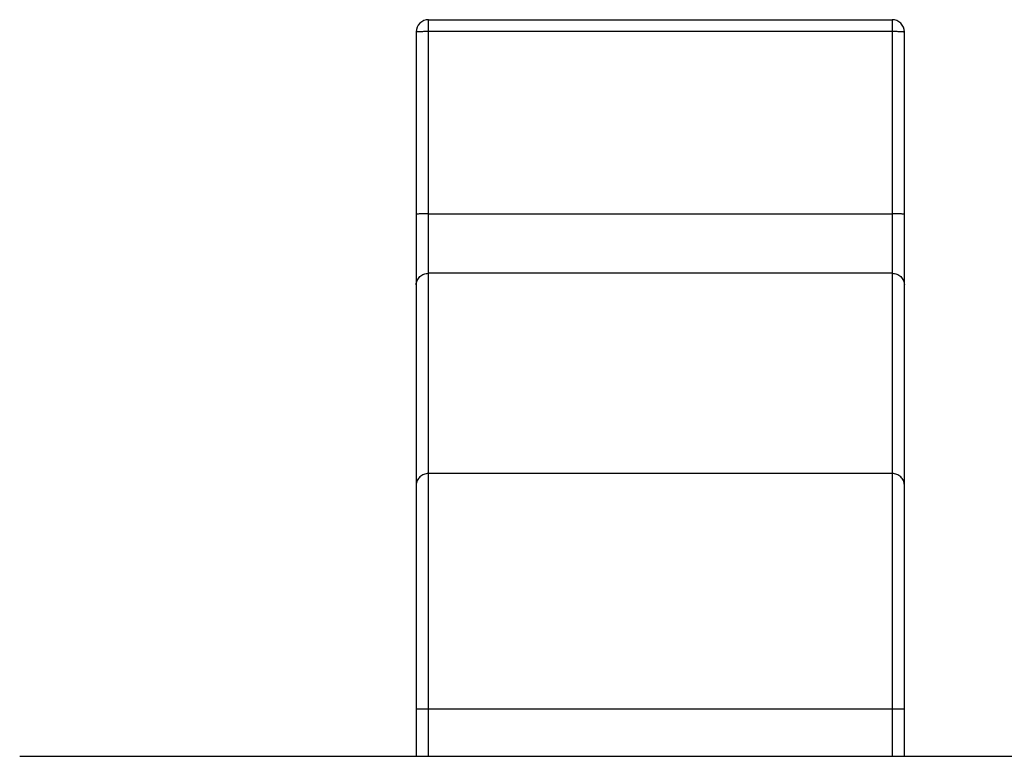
# Model space of a CAD drawing. Header units: millimetres. Extents: x 42 to 554, y 166 to 335.
# Tile 114 of 256: x 427.433 to 428.239, y 221.504 to 222.107. Entities that reach past the tile are written whole.
import ezdxf

# ---------------------------------------------------------------- set-up
doc = ezdxf.new("R2010")
doc.units = ezdxf.units.MM
doc.header["$LTSCALE"] = 30.734
doc.layers.get('0').update_dxf_attribs({"linetype": 'CONTINUOUS'})

msp = doc.modelspace()

# ---------------------------------------------------------------- linework, layer by layer
at = {"linetype": 'Continuous'}
for p, q in [((427.76757, 222.10735), (428.14757, 222.10735)), ((427.76757, 221.50393), (427.76757, 222.10735)), ((428.14757, 222.10735), (428.14757, 221.50393)), ((427.75757, 222.09735), (427.75757, 221.50393)), ((427.76757, 222.09787), (428.14757, 222.09787)), ((428.15757, 221.50393), (428.15757, 222.09735)), ((427.76757, 221.9484), (428.14757, 221.9484)), ((428.14757, 221.8996), (427.76757, 221.8996)), ((428.14757, 221.73554), (427.76757, 221.73554)), ((427.75757, 221.5429), (428.15757, 221.5429)), ((427.43257, 221.50393), (430.38257, 221.50393))]:
    msp.add_line(p, q, dxfattribs=at)
for centre, start, end in [((427.76757, 222.09735), 90.00001, 180.00001), ((428.14757, 222.09735), 0.00001, 90.00001)]:
    msp.add_arc(centre, 0.01, start, end, dxfattribs=at)
for points, knots in [([(427.75757, 222.09735), (427.75757, 222.09737), (427.75765, 222.09742), (427.75778, 222.09746), (427.75803, 222.09751), (427.75852, 222.09757), (427.75936, 222.09765), (427.76059, 222.09772), (427.76208, 222.09779), (427.76379, 222.09783), (427.76564, 222.09786), (427.76692, 222.09787), (427.76757, 222.09787)], [0, 0, 0, 0, 0.007007, 0.022207, 0.046429, 0.079689, 0.172082, 0.296123, 0.447019, 0.619102, 0.806017, 1, 1, 1, 1]), ([(428.14757, 222.09787), (428.14822, 222.09787), (428.14949, 222.09786), (428.15134, 222.09783), (428.15305, 222.09779), (428.15455, 222.09772), (428.15578, 222.09765), (428.15661, 222.09757), (428.1571, 222.09751), (428.15735, 222.09746), (428.15749, 222.09742), (428.15757, 222.09737), (428.15757, 222.09735)], [0, 0, 0, 0, 0.193983, 0.380898, 0.552981, 0.703877, 0.827918, 0.920311, 0.953571, 0.977793, 0.992993, 1, 1, 1, 1]), ([(427.76757, 221.9484), (427.76692, 221.9484), (427.76564, 221.9484), (427.76379, 221.94837), (427.76208, 221.94832), (427.76059, 221.94826), (427.75936, 221.94818), (427.75852, 221.94811), (427.75803, 221.94804), (427.75778, 221.94799), (427.75765, 221.94795), (427.75757, 221.9479), (427.75757, 221.94788)], [0, 0, 0, 0, 0.193983, 0.380898, 0.552981, 0.703877, 0.827918, 0.920311, 0.953571, 0.977793, 0.992993, 1, 1, 1, 1]), ([(428.15757, 221.94788), (428.15757, 221.9479), (428.15749, 221.94795), (428.15735, 221.94799), (428.1571, 221.94804), (428.15661, 221.94811), (428.15578, 221.94818), (428.15455, 221.94826), (428.15305, 221.94832), (428.15134, 221.94837), (428.14949, 221.9484), (428.14822, 221.9484), (428.14757, 221.9484)], [0, 0, 0, 0, 0.007007, 0.022207, 0.046429, 0.079689, 0.172082, 0.296123, 0.447019, 0.619102, 0.806017, 1, 1, 1, 1]), ([(427.75757, 221.8902), (427.75757, 221.89143), (427.7581, 221.89393), (427.76035, 221.89705), (427.76367, 221.89912), (427.76627, 221.8996), (427.76757, 221.8996)], [0, 0, 0, 0, 0.242809, 0.48985, 0.742832, 1, 1, 1, 1]), ([(428.14757, 221.8996), (428.14886, 221.8996), (428.15147, 221.89912), (428.15478, 221.89705), (428.15703, 221.89393), (428.15757, 221.89143), (428.15757, 221.8902)], [0, 0, 0, 0, 0.257168, 0.51015, 0.757191, 1, 1, 1, 1]), ([(427.76757, 221.73554), (427.76627, 221.73554), (427.76367, 221.73506), (427.76035, 221.73299), (427.7581, 221.72987), (427.75757, 221.72737), (427.75757, 221.72614)], [0, 0, 0, 0, 0.257168, 0.51015, 0.757191, 1, 1, 1, 1]), ([(428.15757, 221.72614), (428.15757, 221.72737), (428.15703, 221.72987), (428.15478, 221.73299), (428.15147, 221.73506), (428.14886, 221.73554), (428.14757, 221.73554)], [0, 0, 0, 0, 0.242809, 0.48985, 0.742832, 1, 1, 1, 1])]:
    msp.add_open_spline(points, degree=3, knots=knots, dxfattribs=at)

doc.saveas('drawing.dxf')
